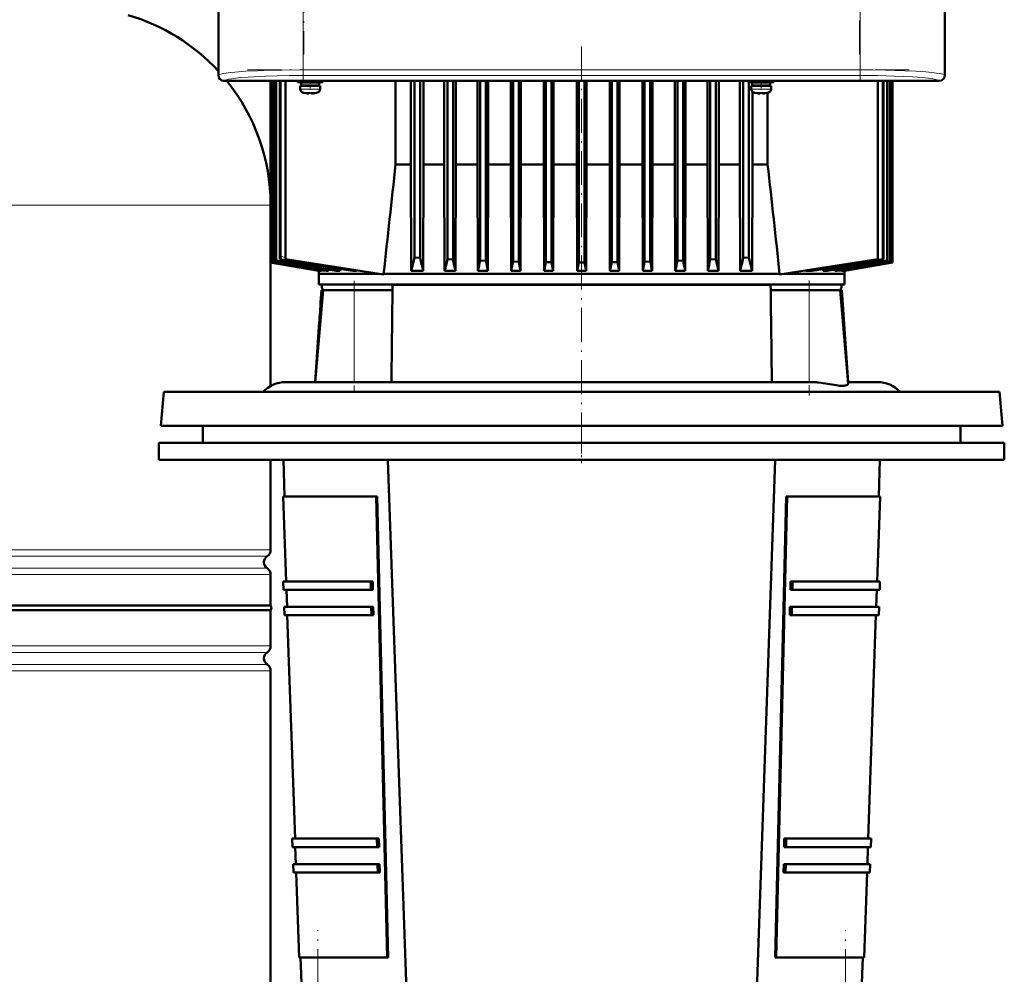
# Model space of a CAD drawing. Extents: x -2065 to 2446, y -1996 to 695.
# Tile 47 of 58: x 198 to 546, y 110 to 447. Entities that reach past the tile are written whole.
import ezdxf

# ---------------------------------------------------------------- set-up
doc = ezdxf.new("R2010")
doc.units = 0
doc.linetypes.add('DASHDOT', pattern=[18.5, 12, -3, 0.5, -3])

msp = doc.modelspace()

# ---------------------------------------------------------------- linework, layer by layer
at = {"color": 7, "lineweight": 50}
for p, q in [((268.09, 635.79), (268.09, 427.84)), ((525.04, 427.84), (525.04, 635.79)), ((268.07, 440.02), (268.07, 531.61)), ((525.07, 531.61), (525.07, 440.02)), ((268.07, 435.61), (268.07, 440.02)), ((268.09, 440.01), (268.07, 440.02)), ((525.07, 440.02), (525.04, 440.01)), ((525.06, 440.02), (525.06, 435.61)), ((268.07, 435.61), (268.09, 435.62)), ((268.07, 427.82), (268.07, 435.61)), ((525.04, 435.62), (525.07, 435.61)), ((525.07, 435.61), (525.07, 427.82)), ((282.86, 425.82), (270.07, 425.82)), ((523.04, 425.84), (270.09, 425.84)), ((282.87, 425.84), (282.86, 425.82)), ((287.27, 425.82), (282.86, 425.82)), ((286.57, 425.82), (286.57, 361.62)), ((286.57, 361.62), (286.57, 425.82)), ((286.74, 361.68), (286.74, 425.82)), ((286.81, 361.7), (286.81, 425.82)), ((287.27, 425.82), (287.26, 425.84)), ((399.86, 425.82), (287.27, 425.82)), ((287.33, 361.88), (287.33, 425.82)), ((287.47, 361.93), (287.47, 425.82)), ((288.34, 362.22), (288.34, 425.82)), ((288.55, 362.29), (288.55, 425.82)), ((289.77, 363.77), (289.77, 425.82)), ((290.06, 363.73), (290.06, 425.82)), ((291.83, 425.82), (291.83, 362.82)), ((296.07, 425.82), (296.07, 425.39)), ((300.57, 425.39), (296.07, 425.39)), ((300.57, 425.29), (297.42, 425.29)), ((297.42, 425.29), (297.42, 424.19)), ((298.57, 425.29), (298.57, 425.39)), ((300.57, 425.39), (305.07, 425.39)), ((300.57, 425.29), (303.72, 425.29)), ((302.57, 425.29), (302.57, 425.39)), ((303.72, 425.29), (303.72, 424.19)), ((305.07, 425.39), (305.07, 425.82)), ((330.78, 396.32), (330.78, 425.82)), ((336.12, 396.32), (336.12, 425.82)), ((337.44, 425.82), (337.44, 363.41)), ((339.44, 425.82), (339.44, 363.29)), ((340.64, 396.32), (340.64, 425.82)), ((347.99, 396.32), (347.99, 425.82)), ((349.07, 425.82), (349.07, 362.79)), ((351.07, 425.82), (351.07, 362.69)), ((352.06, 396.32), (352.06, 425.82)), ((359.79, 425.82), (359.79, 396.32)), ((360.69, 425.82), (360.69, 362.29)), ((362.69, 425.82), (362.69, 362.22)), ((363.55, 425.82), (363.55, 396.32)), ((371.52, 396.32), (371.52, 425.82)), ((372.32, 425.82), (372.32, 361.93)), ((374.32, 425.82), (374.32, 361.88)), ((375.08, 425.82), (375.08, 396.32)), ((383.22, 425.82), (383.22, 396.32)), ((383.94, 425.82), (383.94, 361.7)), ((385.94, 425.82), (385.94, 361.68)), ((386.65, 396.32), (386.65, 425.82)), ((394.87, 396.32), (394.87, 425.82)), ((395.57, 425.82), (395.57, 361.62)), ((397.57, 425.82), (397.57, 361.62)), ((398.26, 396.32), (398.26, 425.82)), ((399.87, 425.84), (399.86, 425.82)), ((404.27, 425.82), (399.86, 425.82)), ((404.27, 425.82), (404.26, 425.84)), ((512.86, 425.82), (404.27, 425.82)), ((406.48, 425.82), (406.48, 396.32)), ((407.19, 425.82), (407.19, 361.68)), ((409.19, 425.82), (409.19, 361.7)), ((409.91, 425.82), (409.91, 396.32)), ((418.05, 396.32), (418.05, 425.82)), ((418.82, 425.82), (418.82, 361.88)), ((420.82, 425.82), (420.82, 361.93)), ((421.61, 425.82), (421.61, 396.32)), ((429.58, 396.32), (429.58, 425.82)), ((430.44, 425.82), (430.44, 362.22)), ((432.44, 425.82), (432.44, 362.29)), ((433.34, 425.82), (433.34, 396.32)), ((441.07, 396.32), (441.07, 425.82)), ((442.07, 425.82), (442.07, 362.69)), ((444.07, 425.82), (444.07, 362.79)), ((445.14, 396.32), (445.14, 425.82)), ((452.49, 396.32), (452.49, 425.82)), ((453.69, 425.82), (453.69, 363.29)), ((455.57, 425.39), (455.57, 425.82)), ((455.57, 425.39), (460.07, 425.39)), ((455.69, 425.39), (455.69, 363.41)), ((460.07, 425.29), (456.92, 425.29)), ((456.92, 424.19), (456.92, 425.29)), ((457.01, 425.39), (457.01, 425.29)), ((458.07, 425.39), (458.07, 425.29)), ((464.57, 425.39), (460.07, 425.39)), ((463.22, 425.29), (460.07, 425.29)), ((462.07, 425.39), (462.07, 425.29)), ((462.35, 425.39), (462.35, 425.29)), ((463.22, 424.19), (463.22, 425.29)), ((464.57, 425.82), (464.57, 425.39)), ((501.34, 425.82), (501.34, 362.82)), ((503.08, 425.82), (503.08, 362.79)), ((503.36, 425.82), (503.36, 362.69)), ((504.58, 425.82), (504.58, 362.29)), ((504.79, 425.82), (504.79, 362.22)), ((505.66, 425.82), (505.66, 361.93)), ((505.8, 425.82), (505.8, 361.88)), ((506.32, 425.82), (506.32, 361.7)), ((506.39, 425.82), (506.39, 361.68)), ((506.56, 425.82), (506.56, 361.62)), ((506.57, 425.82), (506.57, 361.62)), ((512.87, 425.84), (512.86, 425.82)), ((517.27, 425.82), (512.86, 425.82)), ((517.27, 425.82), (517.26, 425.84)), ((523.07, 425.82), (517.27, 425.82)), ((297.07, 424.09), (297.07, 422.96)), ((297.07, 424.09), (300.57, 424.09)), ((300.57, 424.19), (297.42, 424.19)), ((298.57, 424.09), (298.57, 424.19)), ((298.65, 421.56), (298.64, 421.55)), ((300.07, 421.41), (300.07, 421.56)), ((300.57, 424.19), (303.72, 424.19)), ((304.07, 424.09), (300.57, 424.09)), ((301.07, 421.41), (301.07, 421.56)), ((302.5, 421.55), (302.49, 421.56)), ((302.57, 424.09), (302.57, 424.19)), ((304.07, 422.96), (304.07, 424.09)), ((456.57, 424.09), (460.07, 424.09)), ((456.57, 422.96), (456.57, 424.09)), ((456.92, 424.19), (460.07, 424.19)), ((457.01, 424.19), (457.01, 424.09)), ((457.01, 421.98), (457.01, 396.32)), ((458.07, 424.19), (458.07, 424.09)), ((458.14, 421.55), (458.15, 421.56)), ((459.57, 421.41), (459.57, 421.56)), ((463.22, 424.19), (460.07, 424.19)), ((460.07, 424.09), (463.57, 424.09)), ((460.57, 421.41), (460.57, 421.56)), ((461.99, 421.56), (462, 421.55)), ((462.07, 424.19), (462.07, 424.09)), ((462.35, 424.19), (462.35, 424.09)), ((462.35, 421.63), (462.35, 396.32)), ((463.57, 424.09), (463.57, 422.96)), ((330.78, 396.32), (336.12, 396.32)), ((336.12, 396.32), (336.26, 358.61)), ((340.64, 396.32), (340.52, 358.61)), ((340.64, 396.32), (347.99, 396.32)), ((347.99, 396.32), (348.11, 358.61)), ((352.06, 396.32), (351.95, 358.61)), ((352.06, 396.32), (359.79, 396.32)), ((359.79, 396.32), (359.9, 358.61)), ((363.55, 396.32), (363.44, 358.61)), ((371.52, 396.32), (363.55, 396.32)), ((371.52, 396.32), (371.63, 358.61)), ((375.08, 396.32), (374.97, 358.61)), ((383.22, 396.32), (375.08, 396.32)), ((383.22, 396.32), (383.32, 358.61)), ((386.65, 396.32), (386.55, 358.61)), ((394.87, 396.32), (386.65, 396.32)), ((394.87, 396.32), (394.97, 358.61)), ((398.26, 396.32), (398.16, 358.61)), ((398.26, 396.32), (406.48, 396.32)), ((406.48, 396.32), (406.58, 358.61)), ((409.91, 396.32), (409.81, 358.61)), ((409.91, 396.32), (418.05, 396.32)), ((418.05, 396.32), (418.16, 358.61)), ((421.61, 396.32), (421.5, 358.61)), ((421.61, 396.32), (429.58, 396.32)), ((429.58, 396.32), (429.69, 358.61)), ((433.34, 396.32), (433.23, 358.61)), ((433.34, 396.32), (439.71, 396.32)), ((439.71, 396.32), (441.07, 396.32)), ((441.07, 396.32), (441.18, 358.61)), ((445.14, 396.32), (445.02, 358.61)), ((452.49, 396.32), (445.14, 396.32)), ((452.49, 396.32), (452.61, 358.61)), ((457.01, 396.32), (456.87, 358.61)), ((462.35, 396.32), (457.01, 396.32)), ((288.55, 362.29), (288.34, 362.22)), ((289.91, 362.74), (289.92, 362.74)), ((289.92, 362.74), (289.92, 362.74)), ((326.54, 357.32), (291.83, 362.82)), ((339.44, 363.29), (337.44, 363.41)), ((351.07, 362.69), (349.07, 362.79)), ((362.69, 362.22), (360.69, 362.29)), ((432.44, 362.29), (430.44, 362.22)), ((444.07, 362.79), (442.07, 362.69)), ((455.69, 363.41), (453.69, 363.29)), ((466.59, 357.31), (501.34, 362.82)), ((503.08, 362.79), (503.36, 362.69)), ((504.58, 362.29), (504.79, 362.22)), ((286.57, 361.62), (303.66, 358.61)), ((286.57, 361.62), (286.57, 361.62)), ((303.65, 358.61), (286.57, 361.62)), ((286.57, 317.93), (286.57, 361.62)), ((286.81, 361.7), (286.74, 361.68)), ((286.74, 361.68), (304.19, 358.61)), ((287.47, 361.93), (287.33, 361.88)), ((303.67, 358.7), (303.66, 358.61)), ((304.62, 358.88), (304.59, 358.61)), ((307.09, 359.05), (307.05, 358.61)), ((311.24, 359.3), (311.19, 358.61)), ((374.32, 361.88), (372.32, 361.93)), ((374.32, 361.88), (374.97, 358.61)), ((383.94, 361.7), (383.32, 358.61)), ((385.94, 361.68), (383.94, 361.7)), ((385.94, 361.68), (386.55, 358.61)), ((395.57, 361.62), (394.97, 358.61)), ((395.57, 361.62), (397.57, 361.62)), ((397.57, 361.62), (398.16, 358.61)), ((407.19, 361.68), (406.58, 358.61)), ((407.19, 361.68), (409.19, 361.7)), ((409.19, 361.7), (409.81, 358.61)), ((418.82, 361.88), (418.16, 358.61)), ((418.82, 361.88), (420.82, 361.93)), ((475.84, 358.78), (475.85, 358.61)), ((481.89, 359.21), (481.94, 358.61)), ((486.04, 359.05), (486.08, 358.61)), ((488.51, 358.88), (488.54, 358.61)), ((488.94, 358.61), (506.39, 361.68)), ((489.46, 358.7), (489.47, 358.61)), ((489.47, 358.61), (506.56, 361.62)), ((489.48, 358.61), (506.57, 361.62)), ((505.66, 361.93), (505.8, 361.88)), ((506.32, 361.7), (506.39, 361.68)), ((506.57, 361.62), (506.56, 361.62)), ((303.65, 358.61), (303.57, 357.57)), ((303.57, 357.57), (324.98, 357.57)), ((303.57, 353.82), (303.57, 357.57)), ((303.65, 358.61), (303.66, 358.61)), ((304.19, 358.61), (304.59, 358.61)), ((306.19, 358.61), (307.05, 358.61)), ((309.75, 358.61), (311.19, 358.61)), ((315.6, 358.61), (315.65, 358.61)), ((315.65, 358.61), (316.72, 358.61)), ((326.54, 357.57), (441.15, 357.57)), ((326.54, 357.32), (326.54, 357.57)), ((336.26, 358.61), (340.52, 358.61)), ((348.11, 358.61), (351.95, 358.61)), ((363.44, 358.61), (359.9, 358.61)), ((374.97, 358.61), (371.63, 358.61)), ((386.55, 358.61), (383.32, 358.61)), ((394.97, 358.61), (398.16, 358.61)), ((406.58, 358.61), (409.81, 358.61)), ((418.16, 358.61), (421.5, 358.61)), ((429.69, 358.61), (433.23, 358.61)), ((441.15, 357.57), (466.59, 357.57)), ((445.02, 358.61), (441.18, 358.61)), ((456.87, 358.61), (452.61, 358.61)), ((466.59, 357.57), (466.59, 357.31)), ((489.57, 357.57), (468.19, 357.57)), ((478.07, 358.61), (475.85, 358.61)), ((483.38, 358.61), (481.94, 358.61)), ((486.94, 358.61), (486.08, 358.61)), ((488.94, 358.61), (488.54, 358.61)), ((489.48, 358.61), (489.47, 358.61)), ((489.48, 358.61), (489.57, 357.57)), ((489.57, 353.82), (489.57, 357.57)), ((305.14, 351.82), (302.29, 319.32)), ((303.57, 353.82), (441.15, 353.82)), ((304.54, 351.82), (304.23, 347.49)), ((305.16, 351.82), (304.54, 351.82)), ((305.14, 351.82), (316.07, 351.82)), ((329.69, 351.82), (316.07, 351.82)), ((329.69, 351.82), (329.72, 353.49)), ((441.15, 353.82), (489.57, 353.82)), ((463.41, 353.49), (463.44, 351.82)), ((477.07, 351.82), (463.44, 351.82)), ((477.07, 351.82), (487.99, 351.82)), ((488.59, 351.82), (487.99, 351.82)), ((487.99, 351.82), (490.88, 318.84)), ((488.59, 351.82), (490.87, 319.32)), ((304.22, 347.06), (304.19, 346.47)), ((304.23, 347.49), (304.22, 347.06)), ((303.74, 340.49), (302.26, 319.32)), ((291.92, 319.32), (302.29, 319.32)), ((302.29, 319.32), (315.4, 319.32)), ((315.41, 319.32), (315.4, 319.32)), ((315.41, 319.32), (346.39, 319.32)), ((346.39, 319.32), (477.73, 319.32)), ((490.84, 319.32), (501.21, 319.32)), ((248.75, 315.82), (247.7, 303.82)), ((325.7, 315.82), (248.75, 315.82)), ((544.38, 315.82), (325.7, 315.82)), ((544.38, 315.82), (545.43, 303.82)), ((247.7, 303.82), (325.19, 303.82)), ((262.56, 303.82), (262.56, 297.82)), ((325.19, 303.82), (545.43, 303.82)), ((530.56, 297.82), (530.56, 303.82)), ((247.06, 297.82), (546.06, 297.82)), ((247.06, 297.82), (247.06, 291.82)), ((546.06, 291.82), (546.06, 297.82)), ((247.06, 291.82), (546.06, 291.82)), ((286.57, 259.95), (286.57, 291.82)), ((291.51, 278.82), (291.07, 291.82)), ((334.57, 103.82), (328.07, 291.82)), ((458.57, 103.82), (465.07, 291.82)), ((501.62, 278.82), (502.07, 291.82)), ((291.01, 278.82), (323.91, 278.82)), ((292.05, 248.82), (291.01, 278.82)), ((323.91, 278.82), (324.25, 278.82)), ((327.79, 115.82), (323.91, 278.82)), ((328.13, 115.82), (324.25, 278.82)), ((468.88, 278.82), (465, 115.82)), ((469.22, 278.82), (465.34, 115.82)), ((468.88, 278.82), (469.22, 278.82)), ((469.22, 278.82), (502.12, 278.82)), ((501.08, 248.82), (502.12, 278.82)), ((286.57, 240.26), (286.57, 251.18)), ((291.05, 248.82), (321.96, 248.82)), ((291.15, 245.82), (291.05, 248.82)), ((322.03, 245.82), (321.96, 248.82)), ((321.96, 248.82), (322.66, 248.82)), ((322.66, 248.82), (322.74, 245.82)), ((470.39, 245.82), (470.47, 248.82)), ((470.47, 248.82), (471.17, 248.82)), ((471.17, 248.82), (471.1, 245.82)), ((471.17, 248.82), (502.08, 248.82)), ((501.98, 245.82), (502.08, 248.82)), ((291.15, 245.82), (322.03, 245.82)), ((292.36, 239.82), (292.16, 245.82)), ((322.74, 245.82), (322.03, 245.82)), ((471.1, 245.82), (470.39, 245.82)), ((471.1, 245.82), (501.98, 245.82)), ((500.77, 239.82), (500.98, 245.82)), ((146.57, 240.26), (286.57, 240.26)), ((286.57, 238.57), (146.57, 238.57)), ((286.57, 238.57), (286.57, 225.95)), ((291.36, 239.82), (322.18, 239.82)), ((291.47, 236.82), (291.36, 239.82)), ((291.47, 236.82), (322.25, 236.82)), ((295.2, 157.82), (292.47, 236.82)), ((322.25, 236.82), (322.18, 239.82)), ((322.18, 239.82), (322.88, 239.82)), ((322.96, 236.82), (322.25, 236.82)), ((322.88, 239.82), (322.96, 236.82)), ((470.17, 236.82), (470.25, 239.82)), ((470.88, 236.82), (470.17, 236.82)), ((470.25, 239.82), (470.95, 239.82)), ((470.95, 239.82), (470.88, 236.82)), ((470.88, 236.82), (501.66, 236.82)), ((470.95, 239.82), (501.77, 239.82)), ((497.93, 157.82), (500.66, 236.82)), ((501.66, 236.82), (501.77, 239.82)), ((286.57, 217.18), (286.57, 101.57)), ((294.2, 157.82), (324.18, 157.82)), ((294.3, 154.82), (294.2, 157.82)), ((324.25, 154.82), (324.18, 157.82)), ((324.18, 157.82), (324.89, 157.82)), ((324.89, 157.82), (324.96, 154.82)), ((468.17, 154.82), (468.24, 157.82)), ((468.24, 157.82), (468.95, 157.82)), ((468.95, 157.82), (468.88, 154.82)), ((468.95, 157.82), (498.93, 157.82)), ((498.83, 154.82), (498.93, 157.82)), ((294.3, 154.82), (324.25, 154.82)), ((295.51, 148.82), (295.3, 154.82)), ((324.96, 154.82), (324.25, 154.82)), ((468.88, 154.82), (468.17, 154.82)), ((468.88, 154.82), (498.83, 154.82)), ((497.62, 148.82), (497.83, 154.82)), ((294.51, 148.82), (324.4, 148.82)), ((294.61, 145.82), (294.51, 148.82)), ((324.47, 145.82), (324.4, 148.82)), ((324.4, 148.82), (325.11, 148.82)), ((325.11, 148.82), (325.18, 145.82)), ((467.95, 145.82), (468.02, 148.82)), ((468.02, 148.82), (468.73, 148.82)), ((468.73, 148.82), (468.66, 145.82)), ((468.73, 148.82), (498.62, 148.82)), ((498.52, 145.82), (498.62, 148.82)), ((294.61, 145.82), (324.47, 145.82)), ((296.65, 115.82), (295.61, 145.82)), ((325.18, 145.82), (324.47, 145.82)), ((468.66, 145.82), (467.95, 145.82)), ((468.66, 145.82), (498.52, 145.82)), ((496.48, 115.82), (497.52, 145.82)), ((296.65, 115.82), (327.79, 115.82)), ((297.57, 103.82), (297.15, 115.82)), ((328.13, 115.82), (327.79, 115.82)), ((465.34, 115.82), (465, 115.82)), ((465.34, 115.82), (496.48, 115.82)), ((495.57, 103.82), (495.98, 115.82))]:
    msp.add_line(p, q, dxfattribs=at)
at = {"color": 7, "linetype": 'DASHDOT', "lineweight": 18}
for p, q in [((298.28, 628.42), (298.28, 435.22)), ((494.85, 435.22), (494.85, 628.42)), ((298.1, 453.66), (298.1, 425.58)), ((495.03, 453.66), (495.03, 425.58)), ((396.57, 438.02), (396.57, 291.62)), ((278.41, 429.74), (514.72, 429.74)), ((316.07, 355.07), (316.07, 316.07)), ((477.07, 355.2), (477.07, 314.58)), ((303.23, -133.84), (303.23, 125.42)), ((489.9, -133.84), (489.9, 125.42))]:
    msp.add_line(p, q, dxfattribs=at)
at = {"color": 7, "lineweight": 18}
for p, q in [((268.18, 451.32), (268.18, 427.92)), ((298.1, 429.74), (298.1, 450.32)), ((495.03, 450.32), (495.03, 429.74)), ((524.95, 427.92), (524.95, 451.32)), ((298.1, 429.74), (495.03, 429.74)), ((298.1, 427.75), (298.1, 429.74)), ((495.03, 429.74), (495.03, 427.75)), ((268.09, 427.84), (268.18, 427.92)), ((270.17, 425.93), (270.09, 425.84)), ((495.03, 427.75), (298.1, 427.75)), ((523.04, 425.84), (522.96, 425.93)), ((524.95, 427.92), (525.04, 427.84)), ((300.54, 422.96), (297.07, 422.96)), ((298, 421.71), (300.55, 421.71)), ((300.54, 422.96), (300.57, 422.96)), ((300.55, 421.71), (300.57, 421.71)), ((300.57, 422.96), (304.07, 422.96)), ((300.57, 421.71), (303.14, 421.71)), ((460.07, 422.96), (456.57, 422.96)), ((460.07, 421.71), (457.5, 421.71)), ((460.1, 422.96), (460.07, 422.96)), ((460.09, 421.71), (460.07, 421.71)), ((462.64, 421.71), (460.09, 421.71)), ((463.57, 422.96), (460.1, 422.96)), ((286.57, 381.91), (146.57, 381.91)), ((290.06, 363.73), (291.83, 363.44)), ((316.07, 351.82), (316.07, 319.32)), ((329.72, 353.49), (352.5, 353.49)), ((352.5, 353.49), (463.41, 353.49)), ((477.07, 351.82), (477.07, 319.32)), ((146.57, 259.95), (286.57, 259.95)), ((285.32, 257.67), (146.57, 257.67)), ((146.57, 253.46), (285.32, 253.46)), ((286.57, 251.18), (146.57, 251.18)), ((146.57, 225.95), (286.57, 225.95)), ((146.57, 223.67), (285.32, 223.67)), ((146.57, 219.46), (285.32, 219.46)), ((286.57, 217.18), (146.57, 217.18))]:
    msp.add_line(p, q, dxfattribs=at)
at = {"color": 7, "linetype": 'DASHDOT', "lineweight": 18, "ltscale": 0.072887}
msp.add_line((300.57, 425.63), (300.57, 422.72), dxfattribs=at)
at = {"color": 7, "linetype": 'DASHDOT', "lineweight": 18, "ltscale": 0.085706}
msp.add_line((460.07, 426.1), (460.07, 422.67), dxfattribs=at)
at = {"color": 7, "linetype": 'DASHDOT', "lineweight": 18, "ltscale": 0.000924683}
msp.add_line((299.57, 421.41), (299.57, 421.37), dxfattribs=at)
at = {"color": 7, "linetype": 'DASHDOT', "lineweight": 18, "ltscale": 0.000744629}
msp.add_line((301.57, 421.38), (301.57, 421.41), dxfattribs=at)
at = {"color": 7, "linetype": 'DASHDOT', "lineweight": 18, "ltscale": 0.000761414}
msp.add_line((459.07, 421.41), (459.07, 421.38), dxfattribs=at)
at = {"color": 7, "linetype": 'DASHDOT', "lineweight": 18, "ltscale": 0.000956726}
msp.add_line((461.07, 421.41), (461.07, 421.37), dxfattribs=at)
at = {"color": 7, "linetype": 'DASHDOT', "lineweight": 18, "ltscale": 0.014687}
msp.add_line((303.69, 343.99), (304.28, 343.99), dxfattribs=at)
at = {"color": 7, "linetype": 'DASHDOT', "lineweight": 18, "ltscale": 0.360014}
msp.add_line((396.56, 305.02), (396.56, 290.62), dxfattribs=at)
at = {"color": 7, "lineweight": 18}
for points in [[(268.18, 427.92), (268.35, 428.03), (268.61, 428.15), (268.98, 428.26), (269.79, 428.43), (270.84, 428.6), (272.23, 428.78), (273.86, 428.94), (277.67, 429.22), (281.88, 429.43), (286.45, 429.59), (290.65, 429.68), (298.1, 429.74)], [(495.03, 429.74), (499.52, 429.72), (503.94, 429.66), (510.82, 429.45), (514.81, 429.26), (518.36, 429.02), (520.37, 428.83), (522.08, 428.63), (523.07, 428.48), (523.87, 428.32), (524.37, 428.19), (524.73, 428.06), (524.95, 427.92)], [(298.1, 427.75), (293.1, 427.72), (288.93, 427.64), (284.74, 427.51), (282.55, 427.42), (278.57, 427.19), (275.98, 426.99), (274.15, 426.8), (272.67, 426.61), (271.7, 426.44), (270.97, 426.27), (270.45, 426.1), (270.17, 425.93)], [(522.96, 425.93), (522.67, 426.1), (522.31, 426.23), (521.81, 426.36), (520.73, 426.57), (519.28, 426.77), (517.14, 426.99), (513.61, 427.26), (510.57, 427.42), (507.24, 427.55), (501.25, 427.7), (495.03, 427.75)], [(289.92, 362.74), (303.4, 360.63), (316.72, 358.61)]]:
    msp.add_lwpolyline(points, dxfattribs=at)
at = {"color": 7, "lineweight": 50}
for points in [[(299.57, 421.41), (299.9, 421.39), (300.02, 421.39), (300.05, 421.4), (300.06, 421.4), (300.07, 421.4), (300.07, 421.41), (300.07, 421.41)], [(301.12, 421.39), (301.09, 421.4), (301.08, 421.4), (301.07, 421.4), (301.07, 421.41)], [(301.57, 421.41), (301.38, 421.39), (301.14, 421.39), (301.09, 421.4), (301.08, 421.4), (301.07, 421.4), (301.07, 421.41), (301.07, 421.41)], [(459.07, 421.41), (459.26, 421.39), (459.5, 421.39), (459.55, 421.4), (459.56, 421.4), (459.57, 421.4), (459.57, 421.41), (459.57, 421.41)], [(460.62, 421.39), (460.58, 421.4), (460.57, 421.4), (460.57, 421.4), (460.57, 421.41), (460.57, 421.41)], [(461.07, 421.41), (460.74, 421.39), (460.62, 421.39), (460.59, 421.4), (460.58, 421.4), (460.57, 421.4), (460.57, 421.41), (460.57, 421.41)], [(289.77, 363.77), (289.81, 363.05), (289.86, 362.82), (289.89, 362.76), (289.9, 362.74), (289.91, 362.74)], [(290.06, 363.73), (290.02, 363.09), (289.98, 362.86), (289.94, 362.76), (289.93, 362.75), (289.92, 362.74)], [(337.44, 363.41), (336.83, 360.87), (336.26, 358.61)], [(455.69, 363.41), (456.3, 360.86), (456.87, 358.61)], [(475.85, 358.61), (489.33, 360.64), (503.08, 362.79)], [(317.1, 358.81), (316.91, 358.66), (316.72, 358.61)], [(480.07, 319.19), (481.27, 319.05), (483.57, 318.69), (485.17, 318.41), (486.63, 318.17), (487.91, 318.02), (488.65, 317.99), (489.28, 318.01), (489.81, 318.09), (490.36, 318.26), (490.71, 318.49), (490.82, 318.61), (490.88, 318.84)]]:
    msp.add_lwpolyline(points, dxfattribs=at)
for centre, radius, start, end in [((216.57, 381.91), 70, 42.6331, 73.7398), ((270.07, 427.82), 2, 180.0019, 269.9981), ((216.57, 381.91), 70, 0.2034, 38.8487), ((298.37, 422.96), 1.3, 180, 253.3985), ((300.57, 430.34), 9, 253.3985, 257.6222), ((300.57, 430.34), 8.99, 257.6503, 263.6107), ((300.57, 430.34), 8.99, 257.6503, 263.6107), ((300.03, 425.42), 4.04, 263.5178, 266.839), ((300.57, 431.45), 9.9, 267.1058, 272.8956), ((300.57, 431.45), 9.9, 267.106, 272.8938), ((301.15, 424.96), 3.58, 272.1824, 275.7457), ((300.57, 430.34), 8.99, 276.3893, 282.3497), ((300.57, 430.34), 8.99, 276.3897, 282.3492), ((300.57, 430.34), 9, 282.3778, 286.6016), ((302.77, 422.96), 1.3, 286.6016, 360), ((457.87, 422.96), 1.3, 180, 253.3985), ((460.07, 430.34), 9, 253.3985, 257.6222), ((460.07, 430.34), 8.99, 257.6508, 263.6103), ((460.07, 430.34), 8.99, 257.6503, 263.6107), ((459.51, 425.18), 3.8, 263.4171, 267.729), ((460.07, 431.45), 9.9, 267.106, 272.8938), ((460.07, 431.45), 9.9, 267.1058, 272.8956), ((460.61, 425.42), 4.04, 273.1617, 276.4821), ((460.07, 430.34), 8.99, 276.3893, 282.3497), ((460.07, 430.34), 8.99, 276.3893, 282.3497), ((460.07, 430.34), 9, 282.3778, 286.6016), ((462.27, 422.96), 1.3, 286.6016, 360), ((11186.29, -811.85), 10922.53, 173.649377, 173.853859), ((-10391.72, -811.73), 10921.09, 6.146314, 6.350826), ((1474.75, 7329.5), 7067.57, 260.336147, 260.512223), ((955.35, 4386.17), 4078.75, 260.59102, 260.91315), ((876.03, 3925.37), 3610.52, 260.65736, 261.07032), ((584.25, 417.05), 250.64, 192.3844, 193.483), ((84.11, 420.82), 271.24, 346.7412, 347.6466), ((811.78, 460.13), 470.91, 191.9414, 192.4499), ((-146.38, 469.11), 518.2, 347.6872, 348.1038), ((1333.48, 561.28), 990.99, 191.58801, 191.80131), ((-540.34, 561.28), 990.98, 348.19864, 348.41194), ((939.51, 469.11), 518.2, 191.8961, 192.3128), ((-18.65, 460.13), 470.9, 347.55, 348.0585), ((709.03, 420.82), 271.24, 192.3533, 193.2587), ((208.89, 417.05), 250.64, 346.5169, 347.6155), ((-112.37, 4093.42), 3781.19, 278.98358, 279.3718), ((-162.27, 4386.47), 4079.05, 279.08686, 279.40898), ((-681.62, 7329.5), 7067.57, 279.487779, 279.663848), ((4206.45, 22823.04), 22800.77, 260.101223, 260.146589), ((3445.43, 18505.61), 18416.53, 260.126016, 260.185569), ((1628.13, 8205.88), 7957.7, 260.300938, 260.443948), ((-738.84, 588.94), 1134.11, 348.28188, 348.4532), ((1532.76, 589.1), 1134.91, 191.5468, 191.718), ((-835, 8205.88), 7957.7, 279.556054, 279.699064), ((-2651.7, 18502.18), 18413.04, 279.814426, 279.873992), ((-3413.32, 22823.04), 22800.77, 279.853413, 279.898772), ((307.15, 353.32), 2.5, 168.463, 216.8699), ((23239.46, 42.28), 22911.86, 179.225926, 179.307205), ((-22446.34, 42.28), 22911.86, 0.692799, 0.774078), ((485.98, 353.32), 2.5, 323.1301, 11.537), ((211.42, 350.47), 92.86, 356.0026, 357.5287), ((211.42, 350.47), 92.86, 356.0026, 357.5287), ((211.33, 350.47), 92.95, 357.5338, 358.1638), ((208.79, 350.71), 95.5, 353.8583, 354.4785), ((210.37, 350.55), 93.91, 354.4809, 355.9998), ((210.37, 350.55), 93.91, 354.4809, 355.9998), ((291.92, 308.32), 11, 90, 137.0141), ((477.64, 295.36), 23.96, 84.1849, 89.7869), ((501.21, 308.32), 11, 42.9859, 90), ((283.87, 259.95), 2.7, 302.579, 360), ((286.67, 255.57), 2.5, 122.579, 237.421), ((283.87, 251.18), 2.7, 0, 57.421), ((285.37, 239.41), 1.47, 324.7356, 35.2644), ((286.67, 221.57), 2.5, 122.579, 237.421), ((283.87, 225.95), 2.7, 302.579, 360), ((283.87, 217.18), 2.7, 360, 57.421)]:
    msp.add_arc(centre, radius, start, end, dxfattribs=at)
at = {"color": 7, "lineweight": 18}
msp.add_arc((871.83, 3900.79), 3585.59, 260.66004, 261.07648, dxfattribs=at)
at = {"color": 7, "lineweight": 50}
for centre, major_axis, ratio, start_param, end_param in [((270.1, 427.85), (1.42, 1.42), 0.995146, 2.358627, 3.924558), ((523.03, 427.85), (1.42, -1.42), 0.995146, 5.50022, 7.06615), ((523.07, 427.82), (1.41, 1.41), 0.999973, 3.927005, 5.497773)]:
    msp.add_ellipse(centre, major_axis=major_axis, ratio=ratio, start_param=start_param, end_param=end_param, dxfattribs=at)
at = {"color": 7, "lineweight": 18}
for centre, major_axis in [((270.17, 427.92), (-1.41, 1.41)), ((522.96, 427.92), (-1.41, -1.41))]:
    msp.add_ellipse(centre, major_axis=major_axis, ratio=0.995146, start_param=0.787831, end_param=2.353761, dxfattribs=at)

doc.saveas('drawing.dxf')
